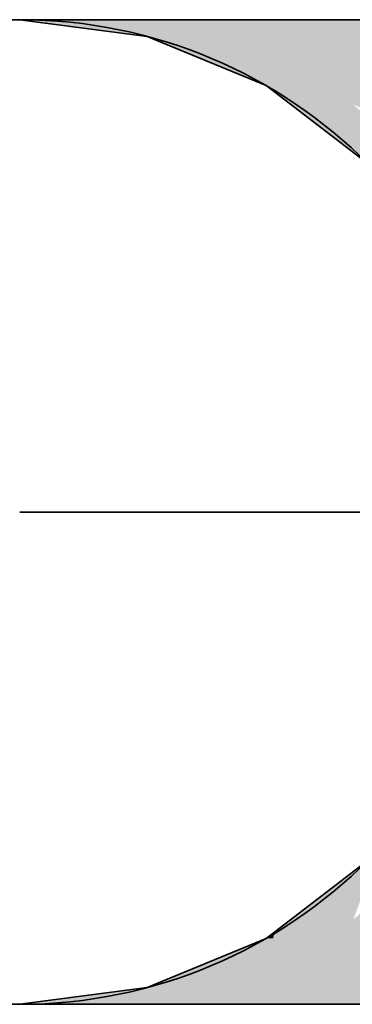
# Model space of a CAD drawing. Extents: x -459 to 541, y -543 to 550.
# Tile 78 of 256: x -399.374 to -398.78, y 260.314 to 262.074. Entities that reach past the tile are written whole.
import ezdxf

# ---------------------------------------------------------------- set-up
doc = ezdxf.new("R2010")
doc.units = 0
doc.layers.get('0').update_dxf_attribs({"lineweight": 35})
doc.layers.add('0-Shading', color=7, linetype='Continuous', lineweight=35)
doc.layers.add('H_Ruecklauf', color=5, linetype='Continuous', lineweight=35, true_color=0x0000ff)

# ---------------------------------------------------------------- blocks, each defined once
blk = doc.blocks.new('3D-Ansicht-A07ALAKR1N', base_point=(-428.9969, 201.23))
at = {"layer": '0-Shading', "color": 174, "true_color": 0x000090}
for points in [[(-399.3744, 262.0739), (-400.6064, 262.0739), (-399.9208, 262.0439), (-400.6064, 262.0439)], [(-399.3744, 262.0739), (-399.9208, 262.0439), (-399.4832, 262.0596)], [(-400.6064, 260.3439), (-400.6064, 260.3139), (-399.6022, 260.3439), (-399.3744, 260.3139)]]:
    blk.add_solid(points, dxfattribs=at)
at = {"layer": '0-Shading', "color": 176, "true_color": 0x000081}
for points in [[(-399.1094, 262.0439), (-399.3294, 262.0739), (-399.1467, 262.0439), (-399.3744, 262.0739)], [(-399.3294, 260.3139), (-399.1094, 260.3439), (-399.3744, 260.3139), (-399.1467, 260.3439)]]:
    blk.add_solid(points, dxfattribs=at)
at = {"layer": '0-Shading', "color": 176, "true_color": 0x000085}
for points in [[(-399.0003, 262.0439), (-399.1976, 262.0739), (-399.1094, 262.0439), (-399.3294, 262.0739)], [(-398.9044, 261.956), (-399.1094, 262.0439), (-398.9344, 261.956), (-399.1467, 262.0439)], [(-398.9218, 260.4318), (-398.9904, 260.405), (-398.9486, 260.4128), (-399.0196, 260.3824)], [(-398.9344, 260.4318), (-398.9802, 260.4128), (-398.9218, 260.4318), (-398.9904, 260.405)], [(-398.9486, 260.4128), (-398.9044, 260.4318), (-398.9218, 260.4318)], [(-398.9802, 260.4128), (-399.1467, 260.3439), (-398.9904, 260.405)], [(-398.9904, 260.405), (-399.1467, 260.3439), (-399.0196, 260.3824), (-399.1094, 260.3439)], [(-399.3294, 260.3139), (-399.1976, 260.3139), (-399.1094, 260.3439), (-399.1053, 260.3279)], [(-399.1053, 260.3279), (-399.0003, 260.3439), (-399.1094, 260.3439)]]:
    blk.add_solid(points, dxfattribs=at)
at = {"layer": '0-Shading', "color": 176, "true_color": 0x000089}
for points in [[(-399.1976, 262.0739), (-399.1053, 262.0599), (-399.0168, 262.0739), (-399.006, 262.0542)], [(-398.9436, 262.0657), (-398.9878, 262.0739), (-399.0168, 262.0739)], [(-399.0168, 262.0739), (-399.006, 262.0542), (-398.9436, 262.0657), (-398.8268, 262.0439)], [(-399.1053, 262.0599), (-399.0003, 262.0439), (-399.006, 262.0542)], [(-399.006, 262.0542), (-399.0003, 262.0439), (-398.8268, 262.0439)], [(-398.7284, 261.8162), (-398.9044, 261.956), (-398.7522, 261.8162), (-398.9344, 261.956)], [(-398.743, 260.56), (-398.7522, 260.5717), (-398.8415, 260.4818), (-398.7711, 260.556)], [(-398.9189, 260.4438), (-398.9218, 260.4318), (-398.7673, 260.56), (-398.7711, 260.556)], [(-398.7711, 260.556), (-398.9218, 260.4318), (-398.8415, 260.4818), (-398.9044, 260.4318)], [(-398.9344, 260.4318), (-398.9218, 260.4318), (-398.9189, 260.4438)], [(-398.9723, 260.3439), (-399.1072, 260.3259), (-398.9878, 260.3139), (-399.1186, 260.3139)], [(-399.0003, 260.3439), (-399.1053, 260.3279), (-398.9723, 260.3439), (-399.1072, 260.3259)], [(-398.9723, 260.3439), (-398.9878, 260.3139), (-398.9624, 260.3186)], [(-398.9624, 260.3186), (-398.8268, 260.3439), (-398.9723, 260.3439)], [(-399.1053, 260.3279), (-399.1976, 260.3139), (-399.1072, 260.3259)], [(-399.1072, 260.3259), (-399.1976, 260.3139), (-399.1186, 260.3139)]]:
    blk.add_solid(points, dxfattribs=at)
at = {"layer": '0-Shading', "color": 174, "true_color": 0x00008c}
for points in [[(-398.6962, 262.0439), (-398.9878, 262.0739), (-398.9436, 262.0657)], [(-398.9878, 262.0739), (-398.6356, 262.0531), (-398.8571, 262.0739)], [(-398.9878, 262.0739), (-398.6962, 262.0439), (-398.6356, 262.0531), (-398.6006, 262.0439)], [(-398.8268, 262.0439), (-398.6962, 262.0439), (-398.9436, 262.0657)], [(-398.6356, 262.0531), (-398.7144, 262.0739), (-398.8571, 262.0739)], [(-398.9626, 260.3139), (-398.8268, 260.3439), (-398.9624, 260.3186)], [(-398.9626, 260.3139), (-398.7144, 260.3139), (-398.8268, 260.3439), (-398.6006, 260.3439)], [(-398.9878, 260.3139), (-398.9626, 260.3139), (-398.9624, 260.3186)]]:
    blk.add_solid(points, dxfattribs=at)
at = {"layer": '0-Shading', "color": 174, "true_color": 0x000092}
for points in [[(-399.1094, 262.0439), (-398.9044, 261.956), (-399.0838, 262.0414), (-398.8581, 261.956)], [(-398.9712, 262.03), (-399.0003, 262.0439), (-399.1094, 262.0439)], [(-398.8581, 261.956), (-398.8165, 261.956), (-399.0838, 262.0414), (-398.9712, 262.03)], [(-398.9486, 260.4128), (-398.9309, 260.3942), (-398.9044, 260.4318)], [(-398.9309, 260.3942), (-398.9198, 260.3824), (-398.9044, 260.4318), (-398.8165, 260.4318)], [(-398.949, 260.3684), (-398.9486, 260.4128), (-398.9712, 260.3578), (-399.0196, 260.3824)], [(-398.9486, 260.4128), (-398.949, 260.3684), (-398.9309, 260.3942)], [(-398.949, 260.3684), (-398.9198, 260.3824), (-398.9309, 260.3942)], [(-398.9712, 260.3578), (-399.0196, 260.3824), (-399.0003, 260.3439), (-399.077, 260.3578)], [(-399.077, 260.3578), (-399.1094, 260.3439), (-399.0003, 260.3439)]]:
    blk.add_solid(points, dxfattribs=at)
at = {"layer": '0-Shading', "color": 174, "true_color": 0x00009d}
for points in [[(-398.9712, 262.03), (-398.761, 262.0054), (-399.0003, 262.0439), (-398.803, 262.03)], [(-398.803, 262.03), (-398.8268, 262.0439), (-399.0003, 262.0439)], [(-398.9712, 262.03), (-398.8165, 261.956), (-398.9471, 262.0272), (-398.7395, 261.956)], [(-398.7395, 261.956), (-398.6767, 261.956), (-398.9471, 262.0272), (-398.761, 262.0054)], [(-398.7284, 261.8162), (-398.6587, 261.8162), (-398.9044, 261.956), (-398.7601, 261.906)], [(-398.9044, 261.956), (-398.8111, 261.9237), (-398.8581, 261.956)], [(-398.8111, 261.9237), (-398.7601, 261.906), (-398.8581, 261.956), (-398.8165, 261.956)], [(-398.7787, 260.4653), (-398.743, 260.56), (-398.8165, 260.4318), (-398.8415, 260.4818)], [(-398.8415, 260.4818), (-398.9044, 260.4318), (-398.8165, 260.4318)], [(-398.9198, 260.3824), (-398.8197, 260.3613), (-398.8165, 260.4318), (-398.7985, 260.4318)], [(-398.8197, 260.3613), (-398.803, 260.3578), (-398.7985, 260.4318), (-398.6767, 260.4318)], [(-398.8268, 260.3439), (-398.9198, 260.3824), (-398.9601, 260.3568), (-398.949, 260.3684)], [(-398.9198, 260.3824), (-398.8268, 260.3439), (-398.803, 260.3578)], [(-398.9601, 260.3568), (-398.949, 260.3684), (-398.9712, 260.3578)], [(-398.9723, 260.3439), (-398.9601, 260.3568), (-399.0003, 260.3439), (-398.9712, 260.3578)], [(-398.8268, 260.3439), (-398.9601, 260.3568), (-398.9723, 260.3439)]]:
    blk.add_solid(points, dxfattribs=at)
at = {"layer": '0-Shading', "color": 174, "true_color": 0x0000a6}
for points in [[(-398.8268, 262.0439), (-398.803, 262.03), (-398.6962, 262.0439), (-398.7315, 262.0229)], [(-398.803, 262.03), (-398.761, 262.0054), (-398.7315, 262.0229)], [(-398.803, 260.3578), (-398.664, 260.3482), (-398.6767, 260.4318), (-398.6624, 260.4318)], [(-398.8268, 260.3439), (-398.6006, 260.3439), (-398.803, 260.3578)]]:
    blk.add_solid(points, dxfattribs=at)
at = {"layer": '0-Shading', "color": 174, "true_color": 0x0000af}
for points in [[(-398.8165, 261.956), (-398.5811, 261.8523), (-398.6859, 261.9209)], [(-398.5811, 261.8523), (-398.8165, 261.956), (-398.6509, 261.8636), (-398.7787, 261.9225)], [(-398.8165, 261.956), (-398.6859, 261.9209), (-398.7395, 261.956)], [(-398.756, 260.4793), (-398.7601, 260.4818), (-398.7829, 260.4582), (-398.7787, 260.4653)], [(-398.7787, 260.4653), (-398.8165, 260.4318), (-398.7829, 260.4582)], [(-398.6767, 260.4318), (-398.756, 260.4793), (-398.7985, 260.4318), (-398.7829, 260.4582)], [(-398.7829, 260.4582), (-398.8165, 260.4318), (-398.7985, 260.4318)]]:
    blk.add_solid(points, dxfattribs=at)
blk = doc.blocks.new('Rohr - 1703-A07ALCB81N', base_point=(-399.3744, 254.9939))
at = {"color": 0, "linetype": 'ByBlock', "lineweight": -2, "ltscale": 0.35}
blk.add_line((-395.3716, 261.1939), (-399.3744, 261.1939), dxfattribs=at)
blk = doc.blocks.new('Geometrie-A07ALCC01N', base_point=(-415.775, 203.3939))
at = {"layer": 'H_Ruecklauf', "lineweight": -2}
for p, q in [((-399.1467, 262.0439), (-399.3744, 262.0739)), ((-399.3295, 262.0739), (-399.3744, 262.0739)), ((-399.1976, 262.0739), (-399.3295, 262.0739)), ((-398.9878, 262.0739), (-399.1976, 262.0739)), ((-398.7144, 262.0739), (-398.9878, 262.0739)), ((-398.9344, 261.956), (-399.1467, 262.0439)), ((-398.7522, 261.8162), (-398.9344, 261.956)), ((-398.9344, 260.4318), (-398.7522, 260.5717)), ((-399.1467, 260.3439), (-398.9344, 260.4318)), ((-399.3744, 260.3139), (-399.1467, 260.3439)), ((-399.3295, 260.3139), (-399.3744, 260.3139)), ((-399.1976, 260.3139), (-399.3295, 260.3139)), ((-398.9878, 260.3139), (-399.1976, 260.3139)), ((-398.7144, 260.3139), (-398.9878, 260.3139))]:
    blk.add_line(p, q, dxfattribs=at)
blk.add_circle((-399.3744, 261.1939), 0.88, dxfattribs=at)
blk.add_circle((-399.3744, 261.1939), 0.88, dxfattribs=at)
blk.add_circle((-399.3744, 261.1939), 0.88, dxfattribs=at)

msp = doc.modelspace()

# ---------------------------------------------------------------- block references
msp.add_blockref('3D-Ansicht-A07ALAKR1N', (-428.9969, 201.23))
at = {"linetype": 'Continuous', "ltscale": 0.35}
msp.add_blockref('Geometrie-A07ALCC01N', (-415.775, 203.3939), dxfattribs=at)
at = {"layer": 'H_Ruecklauf', "ltscale": 0.35}
msp.add_blockref('Rohr - 1703-A07ALCB81N', (-399.3744, 254.9939), dxfattribs=at)

doc.saveas('drawing.dxf')
